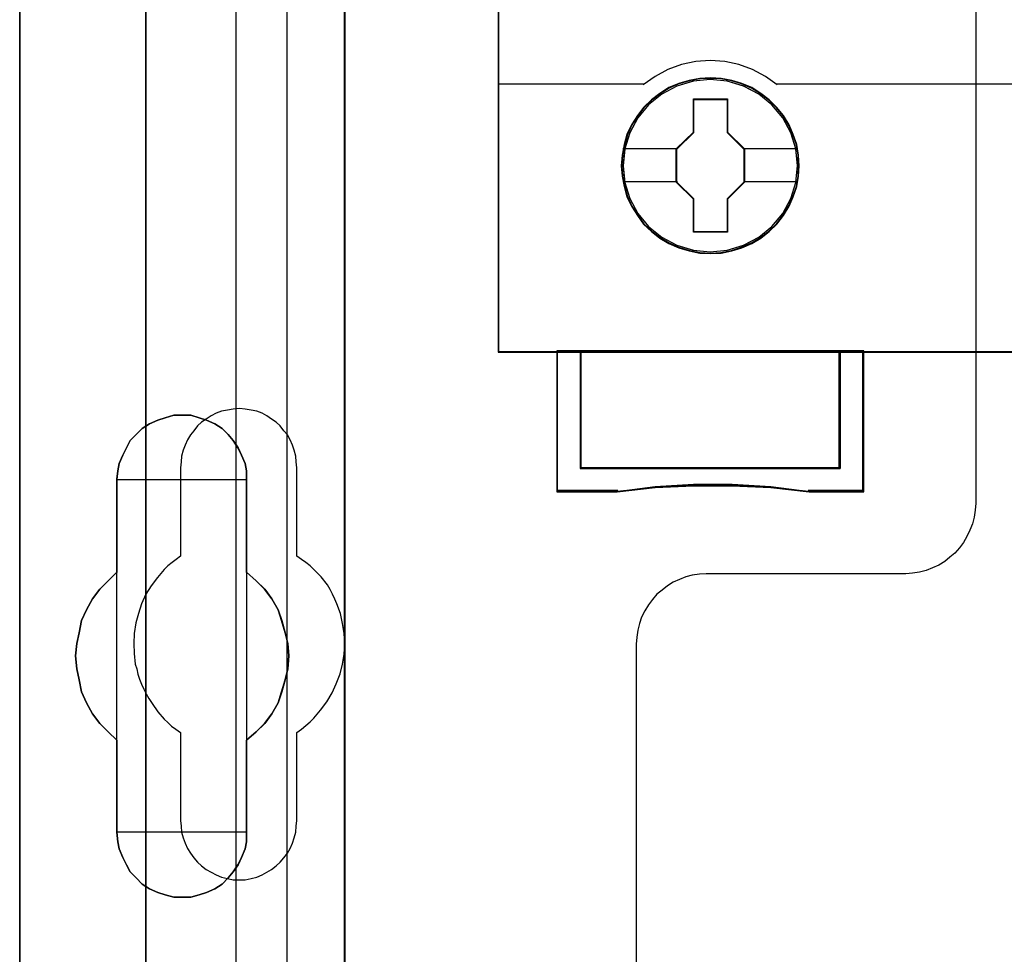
# Model space of a CAD drawing. Extents: x -543332 to -314699, y -9028 to 155584.
# Tile 137 of 256: x -445243 to -444824, y 26681 to 27079. Entities that reach past the tile are written whole.
import ezdxf

# ---------------------------------------------------------------- set-up
doc = ezdxf.new("R2010")
doc.units = 0
doc.header["$MEASUREMENT"] = 0
doc.layers.get('0').update_dxf_attribs({"color": 8})
for name, color, linetype in [('30', 7, 'Continuous'), ('45', 8, 'Continuous'), ('5', 7, 'Continuous'), ('50', 7, 'Continuous')]:
    doc.layers.add(name, color=color, linetype=linetype)

# ---------------------------------------------------------------- blocks, each defined once
blk = doc.blocks.new('*U1106')
at = {"layer": '5', "color": 7}
for points in [[(498.624489, -298.744188), (498.624489, -173.234937), (498.624489, -148.780413), (498.624489, -78.807593), (498.624489, -73.721462), (499.243182, -73.721462), (511.823274, -73.721462), (512.441967, -73.721462), (512.441967, -78.807593), (512.441967, -78.807593), (512.441967, -386.338651)], [(512.442723, -386.341247), (512.442723, -78.807635), (512.442723, -73.721462), (511.824042, -73.721462), (511.824042, -73.721462), (499.244201, -73.721462), (498.62552, -73.721462), (498.62552, -78.807635), (498.62552, -148.781036), (498.62552, -173.235764), (498.62552, -298.746057)]]:
    blk.add_lwpolyline(points, dxfattribs=at)
for points in [[(512.440072, -386.34188), (512.440072, -78.808532), (512.440072, -386.34188)], [(498.62552, -173.235771), (498.62552, -298.746832), (498.62552, -173.235771)], [(508.267581, -206.475846), (508.267581, -210.431837), (508.680179, -210.791472), (509.041202, -211.151108), (509.35065, -211.56212), (509.608524, -212.024508), (509.763248, -212.486897), (509.917972, -213.000661), (510.021122, -213.46305), (510.072696, -213.976815), (510.021122, -214.541956), (509.917972, -215.004345), (509.763248, -215.51811), (509.608524, -215.980498), (509.35065, -216.442887), (509.041202, -216.853899), (508.680179, -217.213534), (508.267581, -217.57317), (508.267581, -221.477783), (508.267581, -221.888795), (508.216007, -222.197054), (508.061283, -222.55669), (507.906558, -222.864949), (507.70026, -223.173208), (507.493961, -223.43009), (507.236087, -223.686973), (506.926639, -223.892479), (506.565616, -224.046608), (506.256168, -224.149361), (505.895145, -224.252114), (505.534122, -224.252114), (505.173099, -224.252114), (504.812076, -224.149361), (504.502628, -224.046608), (504.141605, -223.892479), (503.832156, -223.686973), (503.574283, -223.43009), (503.316409, -223.173208), (503.161685, -222.864949), (503.006961, -222.55669), (502.852237, -222.197054), (502.800662, -221.888795), (502.749087, -221.477783), (502.749087, -217.57317), (502.388064, -217.213534), (502.027041, -216.853899), (501.717593, -216.442887), (501.459719, -215.980498), (501.253421, -215.51811), (501.150271, -215.004345), (501.047122, -214.541956), (500.995547, -213.976815), (501.047122, -213.46305), (501.150271, -213.000661), (501.253421, -212.486897), (501.459719, -212.024508), (501.717593, -211.56212), (502.027041, -211.151108), (502.388064, -210.791472), (502.749087, -210.431837), (502.749087, -206.475846), (502.800662, -206.116211), (502.852237, -205.807952), (503.006961, -205.448317), (503.161685, -205.140058), (503.316409, -204.831799), (503.574283, -204.574916), (503.832156, -204.318034), (504.141605, -204.112528), (504.502628, -203.958398), (504.812076, -203.855645), (505.173099, -203.752892), (505.534122, -203.752892), (505.895145, -203.752892), (506.256168, -203.855645), (506.565616, -203.958398), (506.926639, -204.112528), (507.236087, -204.318034), (507.493961, -204.574916), (507.70026, -204.831799), (507.906558, -205.140058), (508.061283, -205.448317), (508.216007, -205.807952), (508.267581, -206.116211), (508.267581, -206.475846)], [(510.072696, -213.976815), (510.021122, -213.46305), (509.917972, -213.000661), (509.763248, -212.486897), (509.608524, -212.024508), (509.35065, -211.56212), (509.041202, -211.151108), (508.680179, -210.791472), (508.267581, -210.431837), (508.267581, -206.475846), (508.267581, -206.116211), (508.216007, -205.807952), (508.061283, -205.448317), (507.906558, -205.140058), (507.70026, -204.831799), (507.493961, -204.574916), (507.236087, -204.318034), (506.926639, -204.112528), (506.565616, -203.958398), (506.256168, -203.855645), (505.895145, -203.752892), (505.534122, -203.752892), (505.173099, -203.752892), (504.812076, -203.855645), (504.502628, -203.958398), (504.141605, -204.112528), (503.832156, -204.318034), (503.574283, -204.574916), (503.316409, -204.831799), (503.161685, -205.140058), (503.006961, -205.448317), (502.852237, -205.807952), (502.800662, -206.116211), (502.749087, -206.475846), (502.749087, -210.431837), (502.388064, -210.791472), (502.027041, -211.151108), (501.717593, -211.56212), (501.459719, -212.024508), (501.253421, -212.486897), (501.150271, -213.000661), (501.047122, -213.46305), (500.995547, -213.976815), (501.047122, -214.541956), (501.150271, -215.004345), (501.253421, -215.51811), (501.459719, -215.980498), (501.717593, -216.442887), (502.027041, -216.853899), (502.388064, -217.213534), (502.749087, -217.57317), (502.749087, -221.477783), (502.800662, -221.888795), (502.852237, -222.197054), (503.006961, -222.55669), (503.161685, -222.864949), (503.316409, -223.173208), (503.574283, -223.43009), (503.832156, -223.686973), (504.141605, -223.892479), (504.502628, -224.046608), (504.812076, -224.149361), (505.173099, -224.252114), (505.534122, -224.252114), (505.895145, -224.252114), (506.256168, -224.149361), (506.565616, -224.046608), (506.926639, -223.892479), (507.236087, -223.686973), (507.493961, -223.43009), (507.70026, -223.173208), (507.906558, -222.864949), (508.061283, -222.55669), (508.216007, -222.197054), (508.267581, -221.888795), (508.267581, -221.477783), (508.267581, -217.57317), (508.680179, -217.213534), (509.041202, -216.853899), (509.35065, -216.442887), (509.608524, -215.980498), (509.763248, -215.51811), (509.917972, -215.004345), (510.021122, -214.541956), (510.072696, -213.976815)], [(510.072696, -213.976815), (510.021122, -213.46305), (509.917972, -213.000661), (509.763248, -212.486897), (509.608524, -212.024508), (509.35065, -211.56212), (509.041202, -211.151108), (508.680179, -210.791472), (508.267581, -210.431837), (508.267581, -206.475846), (508.267581, -206.116211), (508.216007, -205.807952), (508.061283, -205.448317), (507.906558, -205.140058), (507.70026, -204.831799), (507.493961, -204.574916), (507.236087, -204.318034), (506.926639, -204.112528), (506.565616, -203.958398), (506.256168, -203.855645), (505.895145, -203.752892), (505.534122, -203.752892), (505.173099, -203.752892), (504.812076, -203.855645), (504.502628, -203.958398), (504.141605, -204.112528), (503.832156, -204.318034), (503.574283, -204.574916), (503.316409, -204.831799), (503.161685, -205.140058), (503.006961, -205.448317), (502.852237, -205.807952), (502.800662, -206.116211), (502.749087, -206.475846), (502.749087, -210.431837), (502.388064, -210.791472), (502.027041, -211.151108), (501.717593, -211.56212), (501.459719, -212.024508), (501.253421, -212.486897), (501.150271, -213.000661), (501.047122, -213.46305), (500.995547, -213.976815), (501.047122, -214.541956), (501.150271, -215.004345), (501.253421, -215.51811), (501.459719, -215.980498), (501.717593, -216.442887), (502.027041, -216.853899), (502.388064, -217.213534), (502.749087, -217.57317), (502.749087, -221.477783), (502.800662, -221.888795), (502.852237, -222.197054), (503.006961, -222.55669), (503.161685, -222.864949), (503.316409, -223.173208), (503.574283, -223.43009), (503.832156, -223.686973), (504.141605, -223.892479), (504.502628, -224.046608), (504.812076, -224.149361), (505.173099, -224.252114), (505.534122, -224.252114), (505.895145, -224.252114), (506.256168, -224.149361), (506.565616, -224.046608), (506.926639, -223.892479), (507.236087, -223.686973), (507.493961, -223.43009), (507.70026, -223.173208), (507.906558, -222.864949), (508.061283, -222.55669), (508.216007, -222.197054), (508.267581, -221.888795), (508.267581, -221.477783), (508.267581, -217.57317), (508.680179, -217.213534), (509.041202, -216.853899), (509.35065, -216.442887), (509.608524, -215.980498), (509.763248, -215.51811), (509.917972, -215.004345), (510.021122, -214.541956), (510.072696, -213.976815)], [(508.26734, -206.477824), (508.26734, -206.117928), (508.215757, -205.809445), (508.061006, -205.449548), (507.906254, -205.141065), (507.69992, -204.832582), (507.493585, -204.575513), (507.235666, -204.318444), (506.926164, -204.112789), (506.565078, -203.958547), (506.255575, -203.85572), (505.894489, -203.752892), (505.533403, -203.752892), (505.172317, -203.752892), (504.811231, -203.85572), (504.501729, -203.958547), (504.140643, -204.112789), (503.83114, -204.318444), (503.573222, -204.575513), (503.315303, -204.832582), (503.160552, -205.141065), (503.005801, -205.449548), (502.85105, -205.809445), (502.799466, -206.117928), (502.747882, -206.477824), (508.26734, -206.477824)], [(502.747882, -206.475176), (502.747882, -210.43414), (502.747882, -206.475176)], [(508.264689, -210.43414), (508.264689, -206.475176), (508.264689, -210.43414)], [(502.750533, -210.431492), (502.389213, -210.791162), (502.027892, -211.150832), (501.718188, -211.561884), (501.460102, -212.024317), (501.253633, -212.48675), (501.150399, -213.000565), (501.047164, -213.462998), (500.995547, -213.976812), (501.047164, -214.542009), (501.150399, -215.004442), (501.253633, -215.518256), (501.460102, -215.980689), (501.718188, -216.443123), (502.027892, -216.854174), (502.389213, -217.213845), (502.750533, -217.573515), (502.750533, -210.431492)], [(508.264689, -217.573515), (508.677948, -217.213845), (509.03955, -216.854174), (509.349494, -216.443123), (509.60778, -215.980689), (509.762752, -215.518256), (509.917724, -215.004442), (510.021039, -214.542009), (510.072696, -213.976812), (510.021039, -213.462998), (509.917724, -213.000565), (509.762752, -212.48675), (509.60778, -212.024317), (509.349494, -211.561884), (509.03955, -211.150832), (508.677948, -210.791162), (508.264689, -210.431492), (508.264689, -217.573515)], [(502.747882, -217.570867), (502.747882, -221.479516), (502.747882, -217.570867)], [(508.264689, -221.479516), (508.264689, -217.570867), (508.264689, -221.479516)], [(502.747882, -221.476867), (502.799466, -221.888015), (502.85105, -222.196376), (503.005801, -222.55613), (503.160552, -222.864491), (503.315303, -223.172852), (503.573222, -223.429819), (503.83114, -223.686786), (504.140643, -223.89236), (504.501729, -224.04654), (504.811231, -224.149327), (505.172317, -224.252114), (505.533403, -224.252114), (505.894489, -224.252114), (506.255575, -224.149327), (506.565078, -224.04654), (506.926164, -223.89236), (507.235666, -223.686786), (507.493585, -223.429819), (507.69992, -223.172852), (507.906254, -222.864491), (508.061006, -222.55613), (508.215757, -222.196376), (508.26734, -221.888015), (508.26734, -221.476867), (502.747882, -221.476867)]]:
    blk.add_lwpolyline(points, close=True, dxfattribs=at)
at = {"layer": '50', "color": 7}
for points in [[(503.983265, -85.921426), (839.76091, -85.921426), (839.76091, -735.000783), (503.983265, -735.000783), (503.983265, -85.921426)], [(507.824617, -92.486155), (835.919558, -92.486155), (835.919558, -379.414356), (507.824617, -379.414356), (507.824617, -92.486155)]]:
    blk.add_lwpolyline(points, dxfattribs=at)
blk = doc.blocks.new('*U1107')
at = {"layer": '50', "color": 7}
for points in [[(503.999172, -227.493776), (503.999172, -168.476979)], [(509.985212, -93.002352), (509.985212, -227.999417)]]:
    blk.add_lwpolyline(points, dxfattribs=at)
blk = doc.blocks.new('*U1108')
at = {"layer": '30', "color": 7}
for points in [[(539.273865, -113.505966), (539.273865, -207.495802), (539.251488, -207.788465), (539.206736, -208.081128), (539.139608, -208.373791), (539.027727, -208.643942), (538.89347, -208.914092), (538.759213, -209.16173), (538.580204, -209.386855), (538.378819, -209.611981), (538.177434, -209.792081), (537.953673, -209.972181), (537.707535, -210.129769), (537.439022, -210.242332), (537.170508, -210.354894), (536.879618, -210.422432), (536.588729, -210.467457), (536.297839, -210.48997), (527.817284, -210.48997), (527.526394, -210.512482), (527.213129, -210.557507), (526.944615, -210.625045), (526.676101, -210.737607), (526.407588, -210.85017), (526.16145, -211.007758), (525.937689, -211.187858), (525.713928, -211.367958), (525.534919, -211.593084), (525.35591, -211.818209), (525.199277, -212.065847), (525.06502, -212.335997), (524.975515, -212.606148), (524.908387, -212.898811), (524.863635, -213.191474), (524.841258, -213.484137), (524.841258, -235.501397)], [(539.273865, -113.505966), (539.273865, -207.495802), (539.251488, -207.788465), (539.206736, -208.081128), (539.139608, -208.373791), (539.027727, -208.643942), (538.89347, -208.914092), (538.759213, -209.16173), (538.580204, -209.386855), (538.378819, -209.611981), (538.177434, -209.792081), (537.953673, -209.972181), (537.707535, -210.129769), (537.439022, -210.242332), (537.170508, -210.354894), (536.879618, -210.422432), (536.588729, -210.467457), (536.297839, -210.48997), (527.817284, -210.48997), (527.526394, -210.512482), (527.213129, -210.557507), (526.944615, -210.625045), (526.676101, -210.737607), (526.407588, -210.85017), (526.16145, -211.007758), (525.937689, -211.187858), (525.713928, -211.367958), (525.534919, -211.593084), (525.35591, -211.818209), (525.199277, -212.065847), (525.06502, -212.335997), (524.975515, -212.606148), (524.908387, -212.898811), (524.863635, -213.191474), (524.841258, -213.484137), (524.841258, -235.501397)], [(510.408935, -220.981), (510.408935, -217.243492), (510.610341, -217.108401), (510.789369, -216.950795), (510.968396, -216.793189), (511.125046, -216.635584), (511.415965, -216.297857), (511.684507, -215.937615), (511.908291, -215.554858), (512.087319, -215.172102), (512.243968, -214.744315), (512.35586, -214.339043), (512.422996, -213.911256), (512.445374, -213.460953), (512.422996, -213.033166), (512.35586, -212.605379), (512.266347, -212.177592), (512.109697, -211.77232), (512.020184, -211.569684), (511.93067, -211.367048), (511.818778, -211.164412), (511.706885, -210.961776), (511.438344, -210.62405), (511.125046, -210.308838), (510.968396, -210.151232), (510.789369, -210.016142), (510.610341, -209.881051), (510.408935, -209.745961), (510.408935, -205.985937), (510.386557, -205.738271), (510.364178, -205.490605), (510.297043, -205.242939), (510.229907, -205.017788), (510.118015, -204.792637), (510.006123, -204.590001), (509.849474, -204.40988), (509.692825, -204.207244), (509.536176, -204.049638), (509.334769, -203.914547), (509.133363, -203.779457), (508.931957, -203.666881), (508.708173, -203.576821), (508.46201, -203.531791), (508.215847, -203.48676), (507.969684, -203.464245), (507.701143, -203.48676), (507.45498, -203.531791), (507.208817, -203.576821), (506.985032, -203.666881), (506.761248, -203.779457), (506.559842, -203.914547), (506.358435, -204.049638), (506.179408, -204.207244), (506.022759, -204.40988), (505.888488, -204.590001), (505.754217, -204.792637), (505.664703, -205.017788), (505.57519, -205.242939), (505.508054, -205.490605), (505.485676, -205.738271), (505.463297, -205.985937), (505.463297, -209.745961), (505.28427, -209.881051), (505.105242, -210.016142), (504.926215, -210.151232), (504.769565, -210.308838), (504.478646, -210.646565), (504.210104, -211.006807), (503.98632, -211.367048), (503.807292, -211.77232), (503.673021, -212.177592), (503.561129, -212.582864), (503.493994, -213.033166), (503.471615, -213.460953), (503.493994, -213.88874), (503.538751, -214.339043), (503.605886, -214.541679), (503.650643, -214.76683), (503.717778, -214.969466), (503.807292, -215.194617), (503.896806, -215.397253), (504.008698, -215.599889), (504.12059, -215.802525), (504.254861, -216.005161), (504.501024, -216.365402), (504.769565, -216.680614), (504.926215, -216.815704), (505.082864, -216.97331), (505.261891, -217.108401), (505.463297, -217.243492), (505.463297, -220.981), (505.485676, -221.228666), (505.508054, -221.476332), (505.57519, -221.723998), (505.664703, -221.949149), (505.754217, -222.1743), (505.888488, -222.376936), (506.022759, -222.579572), (506.179408, -222.759693), (506.358435, -222.917299), (506.559842, -223.074905), (506.761248, -223.18748), (506.985032, -223.300056), (507.208817, -223.390116), (507.45498, -223.457661), (507.701143, -223.502692), (507.969684, -223.502692), (508.215847, -223.502692), (508.46201, -223.457661), (508.708173, -223.390116), (508.931957, -223.300056), (509.133363, -223.18748), (509.334769, -223.074905), (509.536176, -222.917299), (509.692825, -222.759693), (509.849474, -222.579572), (510.006123, -222.376936), (510.118015, -222.1743), (510.229907, -221.949149), (510.297043, -221.723998), (510.364178, -221.476332), (510.386557, -221.228666), (510.408935, -220.981)]]:
    blk.add_lwpolyline(points, dxfattribs=at)
blk = doc.blocks.new('*U1109')
at = {"layer": '45', "color": 7}
for points in [[(591.040656, -118.999294), (518.961622, -118.999294), (518.961622, -201.067682), (591.040656, -201.067682), (591.040656, -118.999294)], [(591.016797, -119.02048), (518.98283, -119.02048), (518.98283, -201.043849), (591.016797, -201.043849), (591.016797, -119.02048)], [(531.766129, -193.140487), (531.743719, -192.692263), (531.670886, -192.244039), (531.514015, -191.812417), (531.334735, -191.397395), (531.099429, -191.010041), (530.819302, -190.661423), (530.494356, -190.340473), (530.130192, -190.063792), (529.754823, -189.820312), (529.329031, -189.637703), (528.897637, -189.510429), (528.443832, -189.427425), (527.990028, -189.40529), (527.536223, -189.427425), (527.093624, -189.510429), (526.645422, -189.637703), (526.230835, -189.820312), (525.844261, -190.063792), (525.485699, -190.340473), (525.149548, -190.661423), (524.886229, -191.010041), (524.639718, -191.397395), (524.44363, -191.812417), (524.325977, -192.244039), (524.236337, -192.692263), (524.202721, -193.140487), (524.236337, -193.58871), (524.325977, -194.025866), (524.44363, -194.457489), (524.639718, -194.866977), (524.886229, -195.259864), (525.149548, -195.61955), (525.485699, -195.934967), (525.844261, -196.217181), (526.230835, -196.44406), (526.645422, -196.62667), (527.093624, -196.76501), (527.536223, -196.853548), (527.990028, -196.875683), (528.443832, -196.853548), (528.897637, -196.76501), (529.329031, -196.62667), (529.754823, -196.44406), (530.130192, -196.217181), (530.494356, -195.934967), (530.819302, -195.61955), (531.099429, -195.259864), (531.334735, -194.866977), (531.514015, -194.457489), (531.670886, -194.025866), (531.743719, -193.58871), (531.766129, -193.140487)], [(531.766129, -193.140487), (531.743719, -192.692263), (531.670886, -192.244039), (531.514015, -191.812417), (531.334735, -191.397395), (531.099429, -191.010041), (530.819302, -190.661423), (530.494356, -190.340473), (530.130192, -190.063792), (529.754823, -189.820312), (529.329031, -189.637703), (528.897637, -189.510429), (528.443832, -189.427425), (527.990028, -189.40529), (527.536223, -189.427425), (527.093624, -189.510429), (526.645422, -189.637703), (526.230835, -189.820312), (525.844261, -190.063792), (525.485699, -190.340473), (525.149548, -190.661423), (524.886229, -191.010041), (524.639718, -191.397395), (524.44363, -191.812417), (524.325977, -192.244039), (524.236337, -192.692263), (524.202721, -193.140487), (524.236337, -193.58871), (524.325977, -194.025866), (524.44363, -194.457489), (524.639718, -194.866977), (524.886229, -195.259864), (525.149548, -195.61955), (525.485699, -195.934967), (525.844261, -196.217181), (526.230835, -196.44406), (526.645422, -196.62667), (527.093624, -196.76501), (527.536223, -196.853548), (527.990028, -196.875683), (528.443832, -196.853548), (528.897637, -196.76501), (529.329031, -196.62667), (529.754823, -196.44406), (530.130192, -196.217181), (530.494356, -195.934967), (530.819302, -195.61955), (531.099429, -195.259864), (531.334735, -194.866977), (531.514015, -194.457489), (531.670886, -194.025866), (531.743719, -193.58871), (531.766129, -193.140487)], [(531.744921, -193.140487), (531.722636, -192.694805), (531.650212, -192.249124), (531.494221, -191.819949), (531.315946, -191.407281), (531.081959, -191.022125), (530.803404, -190.675484), (530.48028, -190.356354), (530.118158, -190.081242), (529.744894, -189.839143), (529.32149, -189.65757), (528.892515, -189.531018), (528.441256, -189.448485), (527.989996, -189.426476), (527.538737, -189.448485), (527.09862, -189.531018), (526.652931, -189.65757), (526.24067, -189.839143), (525.856263, -190.081242), (525.499713, -190.356354), (525.165446, -190.675484), (524.903604, -191.022125), (524.658476, -191.407281), (524.463487, -191.819949), (524.346494, -192.249124), (524.257356, -192.694805), (524.22393, -193.140487), (524.257356, -193.586168), (524.346494, -194.020845), (524.463487, -194.450019), (524.658476, -194.857185), (524.903604, -195.247844), (525.165446, -195.605489), (525.499713, -195.919117), (525.856263, -196.199731), (526.24067, -196.425323), (526.652931, -196.606897), (527.09862, -196.744453), (527.538737, -196.832489), (527.989996, -196.854497), (528.441256, -196.832489), (528.892515, -196.744453), (529.32149, -196.606897), (529.744894, -196.425323), (530.118158, -196.199731), (530.48028, -195.919117), (530.803404, -195.605489), (531.081959, -195.247844), (531.315946, -194.857185), (531.494221, -194.450019), (531.650212, -194.020845), (531.722636, -193.586168), (531.744921, -193.140487)], [(527.27665, -190.30036), (528.719782, -190.30036), (528.719782, -191.719886), (529.438519, -192.424104), (529.438519, -193.843629), (528.719782, -194.558937), (528.719782, -195.967372), (527.27665, -195.967372), (527.27665, -194.558937), (526.540936, -193.843629), (526.540936, -192.424104), (527.27665, -191.719886), (527.27665, -190.30036)], [(527.27665, -190.30036), (528.719782, -190.30036), (528.719782, -190.30036), (528.719782, -191.719886), (528.719782, -191.719886), (529.438519, -192.424104), (529.438519, -192.424104), (529.438519, -193.843629), (529.438519, -193.843629), (528.719782, -194.558937), (528.719782, -194.558937), (528.719782, -195.967372), (528.719782, -195.967372), (527.27665, -195.967372), (527.27665, -195.967372), (527.27665, -194.558937), (527.27665, -194.558937), (526.540936, -193.843629), (526.540936, -193.843629), (526.540936, -192.424104), (526.540936, -192.424104), (527.27665, -191.719886), (527.27665, -191.719886), (527.27665, -190.30036), (527.27665, -190.30036)], [(527.287089, -190.324194), (528.709095, -190.324194), (528.709095, -191.732442), (529.41731, -192.431066), (529.41731, -193.839315), (528.709095, -194.54894), (528.709095, -195.946187), (527.287089, -195.946187), (527.287089, -194.54894), (526.562144, -193.839315), (526.562144, -192.431066), (527.287089, -191.732442), (527.287089, -190.324194)], [(533.512137, -206.009752), (522.462302, -206.009752), (522.462302, -201.020016), (521.456248, -201.020016), (521.456248, -207.002155), (524.021687, -207.002155), (525.648142, -206.830287), (527.280187, -206.747124), (528.92341, -206.747124), (530.561043, -206.830287), (532.193088, -207.002155), (534.512603, -207.002155), (534.512603, -201.020016), (533.512137, -201.020016), (533.512137, -206.009752)], [(533.515813, -201.020016), (522.458339, -201.020016), (522.458339, -206.017049), (533.515813, -206.017049), (533.515813, -201.020016)]]:
    blk.add_lwpolyline(points, close=True, dxfattribs=at)
at = {"layer": '45', "color": 139}
for points in [[(591.040656, -118.999294), (518.961622, -118.999294), (518.961622, -201.067682), (591.040656, -201.067682), (591.040656, -118.999294)], [(531.694551, -193.135071), (531.62169, -192.415591), (531.414318, -191.734852), (531.06683, -191.098388), (530.607249, -190.544942), (530.046784, -190.091116), (529.40225, -189.753513), (528.707273, -189.543204), (527.984274, -189.47679), (527.261274, -189.543204), (526.571903, -189.753513), (525.927368, -190.091116), (525.361299, -190.544942), (524.901717, -191.098388), (524.559834, -191.734852), (524.346857, -192.415591), (524.279602, -193.135071), (524.346857, -193.849017), (524.559834, -194.540825), (524.901717, -195.16622), (525.361299, -195.725201), (525.927368, -196.179027), (526.571903, -196.516629), (527.261274, -196.726939), (527.984274, -196.798887), (528.707273, -196.726939), (529.40225, -196.516629), (530.046784, -196.179027), (530.607249, -195.725201), (531.06683, -195.16622), (531.414318, -194.540825), (531.62169, -193.849017), (531.694551, -193.135071)], [(531.694551, -193.140487), (531.62169, -192.42103), (531.414318, -191.740313), (531.072435, -191.10387), (530.607249, -190.544907), (530.046784, -190.091096), (529.407854, -189.753504), (528.707273, -189.543202), (527.984274, -189.47679), (527.266879, -189.543202), (526.566298, -189.753504), (525.927368, -190.091096), (525.366903, -190.544907), (524.901717, -191.10387), (524.559834, -191.740313), (524.352462, -192.42103), (524.279602, -193.140487), (524.352462, -193.854409), (524.559834, -194.540661), (524.901717, -195.171569), (525.366903, -195.724997), (525.927368, -196.178809), (526.566298, -196.521934), (527.266879, -196.732237), (527.984274, -196.804183), (528.707273, -196.732237), (529.407854, -196.521934), (530.046784, -196.178809), (530.607249, -195.724997), (531.072435, -195.171569), (531.414318, -194.540661), (531.62169, -193.854409), (531.694551, -193.140487)]]:
    blk.add_lwpolyline(points, close=True, dxfattribs=at)
for points in [[(530.835615, -189.70453), (530.330455, -189.346973), (529.786006, -189.052853), (529.207879, -188.839472), (528.601687, -188.712597), (527.978657, -188.66646), (527.372465, -188.712597), (526.766274, -188.839472), (526.188147, -189.052853), (525.638084, -189.346973), (525.138537, -189.70453)], [(518.961622, -189.656863), (525.183605, -189.656863)], [(530.790547, -189.656863), (537.01253, -189.656863)], [(536.967463, -189.656863), (543.189446, -189.656863)], [(521.456248, -201.020016), (521.456248, -207.002155)], [(522.458339, -201.020016), (522.458339, -206.017049)], [(533.468094, -206.017049), (533.468094, -201.020016)], [(534.464884, -201.020016), (534.464884, -207.002155)], [(522.458339, -205.969382), (533.515813, -205.969382)], [(532.200899, -207.002155), (530.565329, -206.800494), (528.924158, -206.702916), (527.277385, -206.702916), (525.641815, -206.800494), (524.011847, -207.002155)], [(524.059565, -206.954489), (521.456248, -206.954489)], [(534.512603, -206.954489), (532.155831, -206.954489)]]:
    blk.add_lwpolyline(points, dxfattribs=at)
at = {"layer": '45', "color": 7}
for points in [[(524.274299, -192.408277), (526.588654, -192.408277)], [(529.393451, -192.408277), (531.694551, -192.408277)], [(524.274299, -193.814437), (526.588654, -193.814437)], [(529.393451, -193.814437), (531.694551, -193.814437)]]:
    blk.add_lwpolyline(points, dxfattribs=at)
at = {"layer": '45', "color": 59}
for points in [[(533.512137, -206.009752), (522.462302, -206.009752), (522.462302, -201.020016), (521.456248, -201.020016), (521.456248, -207.002155), (524.021687, -207.002155), (525.648142, -206.830287), (527.280187, -206.747124), (528.92341, -206.747124), (530.561043, -206.830287), (532.193088, -207.002155), (534.512603, -207.002155), (534.512603, -201.020016), (533.512137, -201.020016), (533.512137, -206.009752)], [(533.494179, -205.993387), (522.480242, -205.993387), (522.480242, -201.041201), (521.477456, -201.041201), (521.477456, -206.978322), (524.034561, -206.978322), (525.655732, -206.807747), (527.282475, -206.72521), (528.920359, -206.72521), (530.552672, -206.807747), (532.179415, -206.978322), (534.491394, -206.978322), (534.491394, -201.041201), (533.494179, -201.041201), (533.494179, -205.993387)], [(533.515813, -201.020016), (522.458339, -201.020016), (522.458339, -206.017049), (533.515813, -206.017049), (533.515813, -201.020016)], [(533.494605, -201.041201), (522.479548, -201.041201), (522.479548, -205.995863), (533.494605, -205.995863), (533.494605, -201.041201)]]:
    blk.add_lwpolyline(points, close=True, dxfattribs=at)

msp = doc.modelspace()

# ---------------------------------------------------------------- block references
at = {"xscale": 10, "yscale": 10, "zscale": 10}
for name in ['*U1106', '*U1108', '*U1107', '*U1109']:
    msp.add_blockref(name, (-450229.1, 28948.04), dxfattribs=at)

doc.saveas('drawing.dxf')
